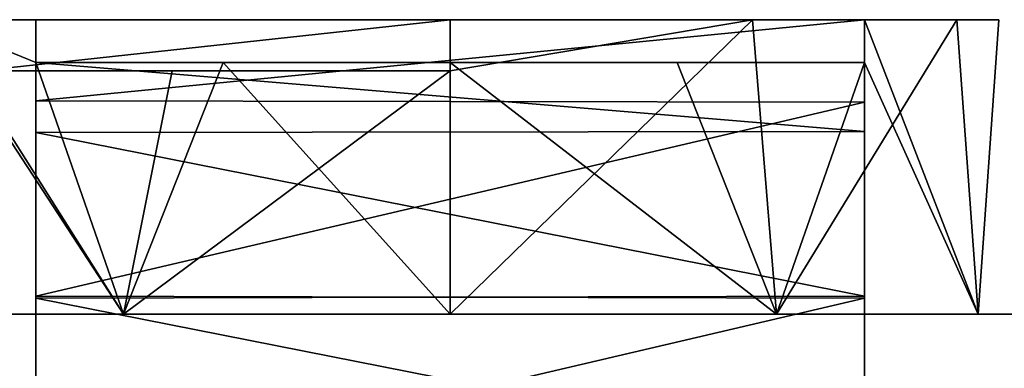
# Model space of a CAD drawing. Header units: inches. Extents: x -5.2 to 5.1, y -2.7 to 6.1.
# Tile 55 of 72: x -0.968 to -0.06, y 5.654 to 5.975. Entities that reach past the tile are written whole.
import ezdxf

# ---------------------------------------------------------------- set-up
doc = ezdxf.new("R2010")
doc.units = ezdxf.units.IN
doc.header["$LTSCALE"] = 52.148148
doc.header["$MEASUREMENT"] = 0
for name, color, linetype in [('635', 7, 'CONTINUOUS'), ('636', 7, 'CONTINUOUS'), ('637', 7, 'CONTINUOUS'), ('638', 7, 'CONTINUOUS'), ('639', 7, 'CONTINUOUS'), ('640', 7, 'CONTINUOUS'), ('641', 7, 'CONTINUOUS'), ('642', 7, 'CONTINUOUS'), ('643', 7, 'CONTINUOUS'), ('645', 7, 'CONTINUOUS'), ('646', 7, 'CONTINUOUS')]:
    doc.layers.add(name, color=color, linetype=linetype)

msp = doc.modelspace()

# ---------------------------------------------------------------- linework, layer by layer
at = {"layer": '635', "linetype": 'Continuous'}
for points in [[(0.98425, 5.70354, 0.8189), (-0.98426, 5.70354, 0.8189), (0.98425, 5.70354, 2.2126), (0.98425, 5.70354, 0.8189)], [(0.98425, 5.70354, 2.2126), (-0.98426, 5.70354, 0.8189), (-0.98426, 5.70354, 2.2126), (0.98425, 5.70354, 2.2126)]]:
    msp.add_3dface(points, dxfattribs=at)
at = {"layer": '636', "linetype": 'Continuous'}
for points in [[(-0.57087, 5.9752, 1.00394), (-0.29226, 5.9752, 1.08644), (-0.57087, 5.92795, 1.00394), (-0.57087, 5.9752, 1.00394)], [(-0.57087, 5.92795, 1.00394), (-0.29226, 5.9752, 1.08644), (-0.57087, 5.70354, 1.00394), (-0.57087, 5.92795, 1.00394)], [(-0.57087, 5.70354, 1.00394), (-0.29226, 5.9752, 1.08644), (-0.27003, 5.70354, 1.10168), (-0.57087, 5.70354, 1.00394)], [(-0.29226, 5.9752, 1.08644), (-0.10383, 5.9752, 1.30654), (-0.27003, 5.70354, 1.10168), (-0.29226, 5.9752, 1.08644)], [(-0.27003, 5.70354, 1.10168), (-0.10383, 5.9752, 1.30654), (-0.08411, 5.70354, 1.35759), (-0.27003, 5.70354, 1.10168)], [(-0.18898, 5.9752, 1.8565), (-0.18898, 5.93583, 1.8565), (-0.08411, 5.70354, 1.67391), (-0.18898, 5.9752, 1.8565)], [(-0.06505, 5.9752, 1.59367), (-0.18898, 5.9752, 1.8565), (-0.08411, 5.70354, 1.67391), (-0.06505, 5.9752, 1.59367)], [(-0.10383, 5.9752, 1.30654), (-0.06505, 5.9752, 1.59367), (-0.08411, 5.70354, 1.35759), (-0.10383, 5.9752, 1.30654)], [(-0.08411, 5.70354, 1.35759), (-0.06505, 5.9752, 1.59367), (-0.08411, 5.70354, 1.67391), (-0.08411, 5.70354, 1.35759)], [(-0.57087, 5.70354, 2.02756), (-0.27003, 5.70354, 1.92981), (-0.57087, 5.93583, 2.02756), (-0.57087, 5.70354, 2.02756)], [(-0.57087, 5.93583, 2.02756), (-0.27003, 5.70354, 1.92981), (-0.36164, 5.93583, 1.98284), (-0.57087, 5.93583, 2.02756)], [(-0.27003, 5.70354, 1.92981), (-0.18898, 5.93583, 1.8565), (-0.36164, 5.93583, 1.98284), (-0.27003, 5.70354, 1.92981)], [(-0.08411, 5.70354, 1.67391), (-0.18898, 5.93583, 1.8565), (-0.27003, 5.70354, 1.92981), (-0.08411, 5.70354, 1.67391)]]:
    msp.add_3dface(points, dxfattribs=at)
at = {"layer": '637', "linetype": 'Continuous'}
for points in [[(-0.18898, 5.93583, 1.8565), (-0.18898, 5.9752, 1.8565), (-0.18898, 5.9752, 2.43307), (-0.18898, 5.93583, 1.8565)], [(-0.18898, 5.93583, 1.8565), (-0.18898, 5.9752, 2.43307), (-0.18898, 5.93583, 2.43307), (-0.18898, 5.93583, 1.8565)], [(-0.18898, 5.9752, 2.43307), (-0.18898, 5.89917, 2.61506), (-0.18898, 5.93583, 2.43307), (-0.18898, 5.9752, 2.43307)], [(-0.18898, 5.93583, 2.43307), (-0.18898, 5.89917, 2.61506), (-0.18898, 5.87214, 2.58642), (-0.18898, 5.93583, 2.43307)], [(-0.18898, 5.89917, 2.61506), (-0.18898, 5.71826, 2.68894), (-0.18898, 5.72015, 2.6496), (-0.18898, 5.89917, 2.61506)], [(-0.18898, 5.87214, 2.58642), (-0.18898, 5.89917, 2.61506), (-0.18898, 5.72015, 2.6496), (-0.18898, 5.87214, 2.58642)], [(-0.18898, 5.71826, 2.68894), (-0.18898, 5.53827, 2.61393), (-0.18898, 5.72015, 2.6496), (-0.18898, 5.71826, 2.68894)], [(-0.18898, 5.72015, 2.6496), (-0.18898, 5.53827, 2.61393), (-0.18898, 5.56739, 2.58734), (-0.18898, 5.72015, 2.6496)]]:
    msp.add_3dface(points, dxfattribs=at)
at = {"layer": '638', "linetype": 'Continuous'}
for points in [[(-0.18898, 5.93583, 2.43307), (-0.18898, 5.87214, 2.58642), (-0.95276, 5.93583, 2.43307), (-0.18898, 5.93583, 2.43307)], [(-0.18898, 5.87214, 2.58642), (-0.95276, 5.8712, 2.58734), (-0.95276, 5.93583, 2.43307), (-0.18898, 5.87214, 2.58642)], [(-0.18898, 5.87214, 2.58642), (-0.18898, 5.72015, 2.6496), (-0.95276, 5.8712, 2.58734), (-0.18898, 5.87214, 2.58642)], [(-0.18898, 5.72015, 2.6496), (-0.95276, 5.71844, 2.6496), (-0.95276, 5.8712, 2.58734), (-0.18898, 5.72015, 2.6496)], [(-0.18898, 5.72015, 2.6496), (-0.18898, 5.56739, 2.58734), (-0.95276, 5.71844, 2.6496), (-0.18898, 5.72015, 2.6496)], [(-0.18898, 5.56739, 2.58734), (-0.95276, 5.56644, 2.58642), (-0.95276, 5.71844, 2.6496), (-0.18898, 5.56739, 2.58734)]]:
    msp.add_3dface(points, dxfattribs=at)
at = {"layer": '639', "linetype": 'Continuous'}
for points in [[(-0.36164, 5.93583, 1.98284), (-0.18898, 5.93583, 1.8565), (-0.95276, 5.93583, 2.43307), (-0.36164, 5.93583, 1.98284)], [(-0.18898, 5.93583, 1.8565), (-0.18898, 5.93583, 2.43307), (-0.95276, 5.93583, 2.43307), (-0.18898, 5.93583, 1.8565)], [(-0.57087, 5.93583, 2.02756), (-0.36164, 5.93583, 1.98284), (-0.95276, 5.93583, 2.43307), (-0.57087, 5.93583, 2.02756)], [(-0.57087, 5.93583, 2.02756), (-0.95276, 5.93583, 2.43307), (-0.78009, 5.93583, 1.98284), (-0.57087, 5.93583, 2.02756)], [(-0.95276, 5.93583, 2.43307), (-0.95276, 5.93583, 1.8565), (-0.78009, 5.93583, 1.98284), (-0.95276, 5.93583, 2.43307)]]:
    msp.add_3dface(points, dxfattribs=at)
at = {"layer": '640', "linetype": 'Continuous'}
for points in [[(-1.05763, 5.70354, 1.67391), (-0.8717, 5.70354, 1.92981), (-1.04906, 5.9752, 1.69807), (-1.05763, 5.70354, 1.67391)], [(-0.95276, 5.93583, 1.8565), (-0.95276, 5.9752, 1.8565), (-1.04906, 5.9752, 1.69807), (-0.95276, 5.93583, 1.8565)], [(-0.8717, 5.70354, 1.92981), (-0.95276, 5.93583, 1.8565), (-1.04906, 5.9752, 1.69807), (-0.8717, 5.70354, 1.92981)], [(-0.78009, 5.93583, 1.98284), (-0.95276, 5.93583, 1.8565), (-0.8717, 5.70354, 1.92981), (-0.78009, 5.93583, 1.98284)], [(-0.57087, 5.70354, 2.02756), (-0.78009, 5.93583, 1.98284), (-0.8717, 5.70354, 1.92981), (-0.57087, 5.70354, 2.02756)], [(-0.57087, 5.70354, 2.02756), (-0.57087, 5.93583, 2.02756), (-0.78009, 5.93583, 1.98284), (-0.57087, 5.70354, 2.02756)], [(-0.8717, 5.70354, 1.10168), (-1.05763, 5.70354, 1.35759), (-1.01389, 5.92795, 1.2595), (-0.8717, 5.70354, 1.10168)], [(-0.82712, 5.92795, 1.07273), (-0.8717, 5.70354, 1.10168), (-1.01389, 5.92795, 1.2595), (-0.82712, 5.92795, 1.07273)], [(-0.57087, 5.92795, 1.00394), (-0.57087, 5.70354, 1.00394), (-0.8717, 5.70354, 1.10168), (-0.57087, 5.92795, 1.00394)], [(-0.57087, 5.92795, 1.00394), (-0.8717, 5.70354, 1.10168), (-0.82712, 5.92795, 1.07273), (-0.57087, 5.92795, 1.00394)]]:
    msp.add_3dface(points, dxfattribs=at)
at = {"layer": '641', "linetype": 'Continuous'}
for points in [[(-0.95276, 5.90032, 2.61393), (-0.95276, 5.9752, 2.43307), (-0.95276, 5.8712, 2.58734), (-0.95276, 5.90032, 2.61393)], [(-0.95276, 5.8712, 2.58734), (-0.95276, 5.9752, 2.43307), (-0.95276, 5.93583, 2.43307), (-0.95276, 5.8712, 2.58734)], [(-0.95276, 5.93583, 2.43307), (-0.95276, 5.9752, 2.43307), (-0.95276, 5.9752, 1.8565), (-0.95276, 5.93583, 2.43307)], [(-0.95276, 5.93583, 1.8565), (-0.95276, 5.93583, 2.43307), (-0.95276, 5.9752, 1.8565), (-0.95276, 5.93583, 1.8565)], [(-0.95276, 5.72032, 2.68894), (-0.95276, 5.90032, 2.61393), (-0.95276, 5.71844, 2.6496), (-0.95276, 5.72032, 2.68894)], [(-0.95276, 5.71844, 2.6496), (-0.95276, 5.90032, 2.61393), (-0.95276, 5.8712, 2.58734), (-0.95276, 5.71844, 2.6496)], [(-0.95276, 5.53942, 2.61506), (-0.95276, 5.72032, 2.68894), (-0.95276, 5.71844, 2.6496), (-0.95276, 5.53942, 2.61506)], [(-0.95276, 5.56644, 2.58642), (-0.95276, 5.53942, 2.61506), (-0.95276, 5.71844, 2.6496), (-0.95276, 5.56644, 2.58642)]]:
    msp.add_3dface(points, dxfattribs=at)
at = {"layer": '642', "linetype": 'Continuous'}
for points in [[(-0.18898, 5.89917, 2.61506), (-0.18898, 5.9752, 2.43307), (-0.95276, 5.90032, 2.61393), (-0.18898, 5.89917, 2.61506)], [(-0.95276, 5.90032, 2.61393), (-0.18898, 5.9752, 2.43307), (-0.95276, 5.9752, 2.43307), (-0.95276, 5.90032, 2.61393)], [(-0.95276, 5.72032, 2.68894), (-0.18898, 5.89917, 2.61506), (-0.95276, 5.90032, 2.61393), (-0.95276, 5.72032, 2.68894)], [(-0.18898, 5.71826, 2.68894), (-0.18898, 5.89917, 2.61506), (-0.95276, 5.72032, 2.68894), (-0.18898, 5.71826, 2.68894)], [(-0.95276, 5.53942, 2.61506), (-0.18898, 5.71826, 2.68894), (-0.95276, 5.72032, 2.68894), (-0.95276, 5.53942, 2.61506)], [(-0.18898, 5.53827, 2.61393), (-0.18898, 5.71826, 2.68894), (-0.95276, 5.53942, 2.61506), (-0.18898, 5.53827, 2.61393)]]:
    msp.add_3dface(points, dxfattribs=at)
at = {"layer": '643', "linetype": 'Continuous'}
for points in [[(-0.06505, 5.9752, 1.59367), (-0.10383, 5.9752, 1.30654), (-1.08268, 5.9752, 1.51575), (-0.06505, 5.9752, 1.59367)], [(-0.06505, 5.9752, 1.59367), (-1.08268, 5.9752, 1.51575), (-1.04906, 5.9752, 1.69807), (-0.06505, 5.9752, 1.59367)], [(-0.10383, 5.9752, 1.30654), (-0.29226, 5.9752, 1.08644), (-1.08268, 5.9752, 1.51575), (-0.10383, 5.9752, 1.30654)], [(-0.29226, 5.9752, 1.08644), (-0.57087, 5.9752, 1.00394), (-1.08268, 5.9752, 1.08268), (-0.29226, 5.9752, 1.08644)], [(-1.08268, 5.9752, 1.51575), (-0.29226, 5.9752, 1.08644), (-1.08268, 5.9752, 1.08268), (-1.08268, 5.9752, 1.51575)], [(-1.08268, 5.9752, 1.08268), (-0.57087, 5.9752, 1.00394), (-1.05962, 5.9752, 1.027), (-1.08268, 5.9752, 1.08268)], [(-0.57087, 5.9752, 1.00394), (-1.00394, 5.9752, 1.00394), (-1.05962, 5.9752, 1.027), (-0.57087, 5.9752, 1.00394)], [(-0.95276, 5.9752, 1.8565), (-0.06505, 5.9752, 1.59367), (-1.04906, 5.9752, 1.69807), (-0.95276, 5.9752, 1.8565)], [(-0.18898, 5.9752, 1.8565), (-0.06505, 5.9752, 1.59367), (-0.95276, 5.9752, 1.8565), (-0.18898, 5.9752, 1.8565)], [(-0.18898, 5.9752, 2.43307), (-0.18898, 5.9752, 1.8565), (-0.95276, 5.9752, 2.43307), (-0.18898, 5.9752, 2.43307)], [(-0.95276, 5.9752, 2.43307), (-0.18898, 5.9752, 1.8565), (-0.95276, 5.9752, 1.8565), (-0.95276, 5.9752, 2.43307)]]:
    msp.add_3dface(points, dxfattribs=at)
at = {"layer": '645', "linetype": 'Continuous'}
for points in [[(-0.82712, 5.92795, 1.07273), (-1.01389, 5.92795, 1.2595), (-1.00394, 5.92795, 1.00394), (-0.82712, 5.92795, 1.07273)], [(-0.57087, 5.92795, 1.00394), (-0.82712, 5.92795, 1.07273), (-1.00394, 5.92795, 1.00394), (-0.57087, 5.92795, 1.00394)]]:
    msp.add_3dface(points, dxfattribs=at)
at = {"layer": '646', "linetype": 'Continuous'}
for points in [[(-0.57087, 5.9752, 1.00394), (-0.57087, 5.92795, 1.00394), (-1.00394, 5.92795, 1.00394), (-0.57087, 5.9752, 1.00394)], [(-0.57087, 5.9752, 1.00394), (-1.00394, 5.92795, 1.00394), (-1.00394, 5.9752, 1.00394), (-0.57087, 5.9752, 1.00394)]]:
    msp.add_3dface(points, dxfattribs=at)

doc.saveas('drawing.dxf')
